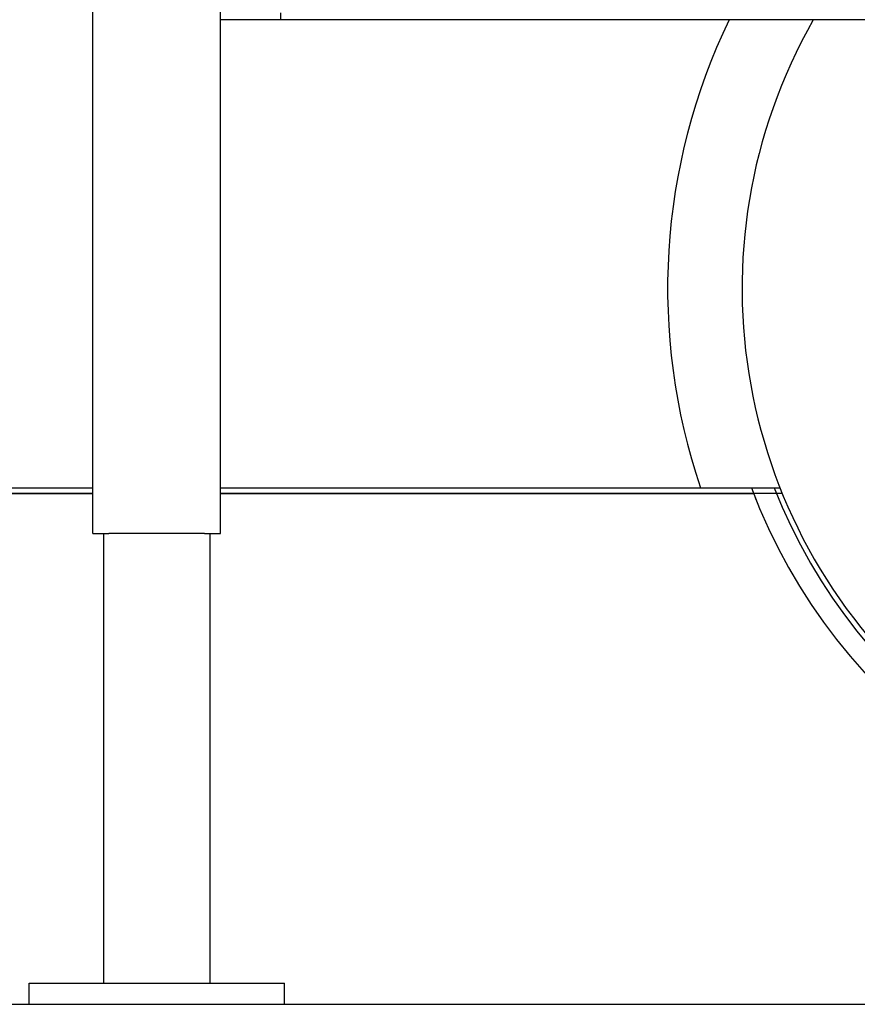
# Model space of a CAD drawing. Header units: inches. Extents: x 24 to 1128, y -69 to 748.
# Tile 80 of 256: x 152 to 172, y 171 to 194. Entities that reach past the tile are written whole.
import ezdxf

# ---------------------------------------------------------------- set-up
doc = ezdxf.new("R2010")
doc.units = ezdxf.units.IN
doc.header["$LTSCALE"] = 32
doc.header["$MEASUREMENT"] = 0
doc.layers.add('Dimension (ANSI)', color=7, linetype='Continuous', lineweight=25)
doc.layers.add('Visible (ANSI)', color=7, linetype='Continuous', lineweight=30)
doc.styles.add('Note Text (ANSI)', font='tahoma.ttf')
doc.dimstyles.new('SB Fraction-16 (ANSI)', dxfattribs={"dimscale": 32, "dimtxt": 0.125, "dimasz": 0.098425, "dimexe": 0.125, "dimexo": 0.0625, "dimgap": 0.031496, "dimtad": 0, "dimtih": 1, "dimtoh": 1, "dimdec": 4, "dimrnd": 1e-08, "dimzin": 0, "dimdsep": 46, "dimlunit": 5, "dimtxsty": 'Note Text (ANSI)', "dimcen": 0.09, "dimdle": 0.393701, "dimclrd": 256, "dimclre": 256, "dimclrt": 256, "dimadec": 0, "dimazin": 3, "dimtfac": 0.96, "dimtofl": 0, "dimtmove": 0, "dimatfit": 3, "dimfxl": 1, "dimfrac": 2, "dimtolj": 1, "dimtzin": 12, "dimlwd": -1, "dimlwe": -1, "dimarcsym": 0})

# ---------------------------------------------------------------- blocks, each defined once
blk = doc.blocks.new('*D15')
at = {"layer": 'Defpoints', "color": 0, "transparency": 16777216}
for p in [(159.29, 460.484), (67.957, 170.772), (125.165, 170.772)]:
    blk.add_point(p, dxfattribs=at)
at = {"layer": 'Dimension (ANSI)', "transparency": 16777216}
for p, q in [((157.29, 460.484), (63.957, 460.484)), ((67.957, 457.334), (67.957, 323.161)), ((67.957, 173.922), (67.957, 316.095)), ((123.165, 170.772), (63.957, 170.772))]:
    blk.add_line(p, q, dxfattribs=at)
for points in [[(67.432, 457.334), (68.482, 457.334), (67.957, 460.484)], [(67.432, 173.922), (68.482, 173.922), (67.957, 170.772)]]:
    blk.add_solid(points, dxfattribs=at)
at = {"layer": 'Dimension (ANSI)', "transparency": 16777216, "insert": (55.77, 322.153), "char_height": 4, "attachment_point": 1, "style": 'Note Text (ANSI)'}
blk.add_mtext('\\A1;289 11/16', dxfattribs=at)

msp = doc.modelspace()

# ---------------------------------------------------------------- linework, layer by layer
at = {"layer": 'Visible (ANSI)'}
for p, q in [((156.66537, 193.85867), (156.66537, 196.85867)), ((153.66537, 181.79617), (153.66537, 196.79617)), ((158.07537, 193.85867), (156.66537, 193.85867)), ((156.66537, 181.79617), (156.66537, 193.85867)), ((158.07537, 194.02346), (158.07537, 193.85867)), ((182.69057, 193.85867), (158.07537, 193.85867)), ((125.16537, 182.86817), (153.66537, 182.86817)), ((130.16537, 182.73367), (153.66537, 182.73367)), ((153.66537, 182.73367), (130.16537, 182.73367)), ((156.66537, 182.86817), (167.94071, 182.86817)), ((156.66537, 182.73367), (169.18617, 182.73367)), ((169.85849, 182.73367), (156.66537, 182.73367)), ((167.94071, 182.86817), (169.80456, 182.86817)), ((153.66537, 181.79617), (154.04037, 181.79617)), ((153.91537, 181.79617), (153.91537, 171.23367)), ((156.29037, 181.79617), (154.04037, 181.79617)), ((156.29037, 181.79617), (156.66537, 181.79617)), ((156.41537, 181.79617), (156.41537, 171.23367)), ((152.16537, 170.73367), (152.16537, 171.23367)), ((152.16537, 171.23367), (158.16537, 171.23367)), ((158.16537, 170.73367), (158.16537, 171.23367)), ((130.16537, 170.73367), (152.16537, 170.73367)), ((152.16537, 170.73367), (158.16537, 170.73367)), ((158.16537, 170.73367), (200.66537, 170.73367))]:
    msp.add_line(p, q, dxfattribs=at)
for radius, start, end in [(14.5, 154.192762, 198.821487), (12.75, 150.323785, 29.676215), (13.375, 200.472453, 339.527547), (13.375, 201.088717, 201.951756), (12.875, 201.305447, 338.694553)]:
    msp.add_arc((181.66537, 187.54617), radius, start, end, dxfattribs=at)

# ---------------------------------------------------------------- dimensions: what is measured, and where the dimension line sits
at = {"layer": 'Dimension (ANSI)'}
dim = msp.add_linear_dim(base=(67.95681, 170.77197), p1=(159.29037, 460.48367), p2=(125.16537, 170.77197), angle=270, dimstyle='SB Fraction-16 (ANSI)', override={"dimgap": 0.031496, "dimdec": 4, "dimtol": 0, "dimlim": 0, "dimtp": 0, "dimtm": 0, "dimtdec": 2, "dimatfit": 1}, dxfattribs=at)
dim.commit()
dim.dimension.update_dxf_attribs({"geometry": '*D15', "text_midpoint": (67.95681, 319.62782), "dimtype": 160})

doc.saveas('drawing.dxf')
